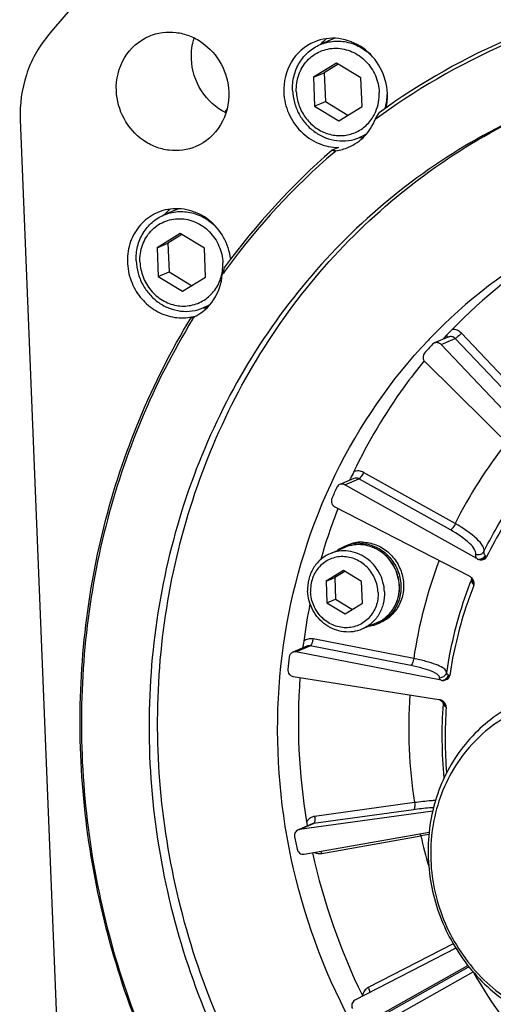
# Model space of a CAD drawing. Header units: millimetres. Extents: x 0 to 420, y 0 to 297.
# Tile 6 of 59: x 146 to 158, y 34 to 59. Entities that reach past the tile are written whole.
import ezdxf

# ---------------------------------------------------------------- set-up
doc = ezdxf.new("R2010")
doc.units = ezdxf.units.MM
doc.header["$LTSCALE"] = 23.1
doc.layers.add('COMPONENTS', color=7, linetype='CONTINUOUS')

msp = doc.modelspace()

# ---------------------------------------------------------------- linework, layer by layer
at = {"layer": 'COMPONENTS', "color": 7, "linetype": 'CONTINUOUS'}
for p, q in [((153.78588, 58.87066), (153.41227, 58.71242)), ((153.82748, 58.24195), (153.24103, 57.88284)), ((153.86975, 58.21641), (153.51342, 57.99821)), ((154.44346, 57.86982), (153.82748, 58.24195)), ((153.24103, 57.88284), (153.51342, 57.99821)), ((153.51342, 57.99821), (153.54295, 57.26697)), ((153.24103, 57.88284), (153.27056, 57.1516)), ((154.473, 57.13857), (154.44346, 57.86982)), ((153.27056, 57.1516), (153.54295, 57.26697)), ((153.54295, 57.26697), (154.11666, 56.92037)), ((153.27056, 57.1516), (153.88655, 56.77946)), ((153.88655, 56.77946), (154.473, 57.13857)), ((145.79466, 56.80967), (147.08981, 24.74155)), ((154.56847, 56.42197), (154.41071, 56.35514)), ((153.8765, 56.10227), (153.71307, 56.03305)), ((149.81535, 54.54729), (149.44144, 54.38892)), ((149.85664, 53.91845), (149.27019, 53.55934)), ((149.89892, 53.89292), (149.54258, 53.67471)), ((150.47263, 53.54632), (149.85664, 53.91845)), ((149.27019, 53.55934), (149.54258, 53.67471)), ((149.27019, 53.55934), (149.29973, 52.8281)), ((149.54258, 53.67471), (149.57211, 52.94347)), ((150.50216, 52.81507), (150.47263, 53.54632)), ((149.29973, 52.8281), (149.57211, 52.94347)), ((149.29973, 52.8281), (149.91571, 52.45596)), ((149.57211, 52.94347), (150.14582, 52.59687)), ((149.91571, 52.45596), (150.50216, 52.81507)), ((150.59644, 52.09796), (150.43987, 52.03165)), ((156.67407, 51.29443), (156.31452, 51.14214)), ((156.4806, 51.10362), (156.84015, 51.25591)), ((158.70883, 49.28427), (156.84015, 51.25591)), ((158.86698, 49.41615), (156.99831, 51.38779)), ((159.17457, 48.26121), (156.4806, 51.10362)), ((156.05085, 50.6875), (156.04696, 50.68276)), ((156.07356, 50.66043), (158.85531, 47.9136)), ((156.84009, 46.5598), (154.51366, 47.85856)), ((154.26695, 47.70477), (153.9074, 47.55248)), ((154.03472, 47.54418), (154.39427, 47.69647)), ((157.3886, 45.67181), (154.03472, 47.54418)), ((154.17234, 47.68972), (154.15813, 47.65868)), ((156.72069, 46.3977), (154.39427, 47.69647)), ((153.78456, 46.98288), (157.19239, 45.23156)), ((154.04286, 45.9873), (154.10932, 46.01545)), ((154.03521, 45.95453), (153.66123, 45.79612)), ((154.00111, 45.36846), (153.56127, 45.09912)), ((154.03493, 45.34803), (153.77918, 45.19142)), ((154.4631, 45.08936), (154.00111, 45.36846)), ((153.56127, 45.09912), (153.77918, 45.19142)), ((153.56127, 45.09912), (153.58342, 44.55069)), ((153.77918, 45.19142), (153.80133, 44.64299)), ((154.48525, 44.54092), (154.4631, 45.08936)), ((155.41781, 44.9863), (155.4177, 44.98879)), ((155.42111, 44.98636), (155.42101, 44.98901)), ((157.25963, 45.16532), (157.25895, 45.16166)), ((157.29452, 45.13406), (157.28734, 45.14596)), ((153.58342, 44.55069), (153.80133, 44.64299)), ((153.58342, 44.55069), (154.04541, 44.27159)), ((153.80133, 44.64299), (154.2295, 44.38432)), ((154.04541, 44.27159), (154.48525, 44.54092)), ((154.84644, 44.03924), (154.47246, 43.88084)), ((154.8753, 44.02193), (154.94176, 44.05008)), ((155.78535, 43.1365), (153.22891, 43.63525)), ((153.07242, 43.44825), (152.71287, 43.29596)), ((152.79508, 43.30426), (153.15463, 43.45655)), ((156.48057, 42.58523), (152.79508, 43.30426)), ((155.71107, 42.95779), (153.15463, 43.45655)), ((156.69009, 43.20826), (156.61746, 42.77753)), ((156.61748, 42.7777), (156.61745, 42.77753)), ((152.72629, 42.6798), (156.42661, 42.09543)), ((156.53051, 41.98545), (156.53049, 41.98524)), ((156.53082, 41.99232), (156.53052, 41.98545)), ((155.80603, 39.48134), (153.26981, 39.13127)), ((156.26797, 39.26612), (152.88303, 38.7989)), ((155.7788, 39.30126), (153.24258, 38.95119)), ((153.20743, 38.94151), (152.88116, 38.80332)), ((152.88303, 38.7989), (153.24258, 38.95119)), ((153.00234, 38.1724), (156.17791, 38.732)), ((153.44877, 38.19157), (155.96714, 38.63536)), ((156.85621, 35.78705), (154.28996, 34.46912)), ((156.7905, 35.89584), (154.63235, 34.78749)), ((154.5857, 33.90191), (157.16193, 35.3496)), ((154.94525, 34.0542), (157.16875, 35.30368)), ((157.16875, 35.30368), (157.18912, 35.31514)), ((155.07593, 33.93672), (157.29944, 35.1862))]:
    msp.add_line(p, q, dxfattribs=at)
for points in [[(156.50916, 42.06333), (156.51491, 42.05476), (156.52096, 42.0429), (156.52616, 42.02833)], [(156.52616, 42.02833), (156.52969, 42.01142), (156.53082, 41.99232)]]:
    msp.add_lwpolyline(points, dxfattribs=at)
for centre, radius, start, end in [((165.37546, 43.32953), 24.49605, 134.411855, 140.457426), ((154.34541, 57.89282), 1.23954, 128.555466, 138.413652), ((165.08711, 42.9411), 17.34193, 112.972694, 125.939888), ((165.03613, 42.90876), 17.25943, 112.769455, 125.744132), ((151.36444, 56.77654), 0.43702, 137.220113, 149.930888), ((153.8489, 57.42784), 1.05745, 329.145838, 337.041423), ((151.9143, 58.65778), 3.43139, 327.395188, 330.761149), ((153.86888, 57.41647), 1.03446, 326.994095, 329.119179), ((165.07236, 42.85525), 17.32402, 125.738008, 126.346705), ((153.97732, 57.37739), 1.11031, 292.974933, 304.003519), ((154.47127, 57.60919), 1.25309, 267.575869, 271.636037), ((165.48694, 42.48067), 17.95247, 130.983061, 143.886221), ((165.35167, 42.52554), 17.75641, 130.747106, 143.746927), ((165.17497, 42.72206), 17.49219, 130.516695, 130.728771), ((153.65581, 57.23031), 1.22029, 277.298076, 292.886046), ((150.37887, 53.56527), 1.24545, 133.799583, 138.351622), ((150.36928, 53.575), 1.2318, 128.498266, 133.790957), ((149.65071, 53.08667), 1.49761, 6.890731, 18.244498), ((165.60515, 42.24855), 13.02411, 118.654398, 136.244769), ((166.07067, 42.48619), 12.94631, 120.959967, 135.955722), ((149.82182, 53.12391), 1.11712, 344.218473, 351.55364), ((147.19737, 54.17554), 3.94712, 340.806418, 343.608788), ((165.6552, 42.27995), 18.14642, 143.688358, 144.265968), ((149.7843, 53.12887), 1.15496, 351.583542, 2.329178), ((150.00643, 53.05399), 1.11043, 292.975543, 304.104893), ((150.50038, 53.28595), 1.25334, 267.518879, 271.620463), ((149.90194, 53.00666), 1.22787, 274.469801, 283.629138), ((165.85715, 42.14182), 18.39113, 148.30318, 148.52826), ((149.98555, 52.24435), 0.49305, 292.990135, 296.980907), ((149.90421, 52.99614), 1.21712, 283.642248, 284.347302), ((149.90584, 52.98994), 1.21071, 284.345277, 287.34607), ((165.74634, 42.10464), 13.22561, 136.217486, 136.462957), ((166.25752, 42.27879), 13.22791, 136.772482, 137.429424), ((165.86266, 42.08985), 13.16888, 136.772807, 138.096474), ((166.681, 41.7355), 10.95981, 141.135558, 153.884554), ((166.58025, 41.62907), 14.0253, 155.343895, 156.613115), ((155.46229, 47.09751), 1.4194, 154.886658, 155.340562), ((167.28331, 41.6973), 14.41069, 158.651884, 164.064768), ((154.4041, 45.13517), 0.92554, 112.972816, 126.850902), ((167.38557, 41.44669), 11.72265, 159.132819, 171.712004), ((157.50962, 45.88869), 0.24836, 240.838975, 251.641122), ((166.95137, 41.26796), 10.44311, 158.251987, 169.292405), ((157.08464, 45.0158), 0.24084, 48.350416, 52.203191), ((157.08316, 45.01414), 0.24306, 43.12544, 48.350995), ((157.11515, 45.19196), 0.14693, 338.198045, 345.942677), ((157.11327, 45.19247), 0.14888, 345.929213, 348.061587), ((157.08337, 45.01433), 0.24278, 40.823753, 43.126264), ((157.08501, 45.01569), 0.24064, 32.775305, 40.834154), ((156.99479, 44.84009), 0.35043, 31.031512, 34.747687), ((167.75768, 41.57996), 14.89969, 168.616506, 172.31028), ((154.51458, 44.87433), 0.92559, 279.057313, 292.936223), ((154.51568, 44.87094), 0.92204, 292.955952, 297.430786), ((167.50339, 41.37808), 14.9857, 173.106555, 174.320952), ((156.4649, 42.80714), 0.15539, 336.515847, 349.014758), ((156.64866, 42.77832), 0.03064, 171.626537, 181.134389), ((156.69936, 42.7795), 0.06895, 234.77599, 249.202189), ((168.28888, 41.53552), 15.43304, 175.848114, 189.476677), ((156.52505, 42.8136), 0.23266, 258.980605, 270.262523), ((168.05045, 41.38449), 12.39144, 176.16976, 188.834806), ((156.38917, 41.86006), 0.23833, 71.687451, 80.961875), ((156.38664, 41.85174), 0.24703, 69.944457, 71.734693), ((156.39392, 41.87178), 0.22571, 65.914623, 69.93772), ((156.39268, 41.869), 0.22875, 60.484464, 65.913432), ((167.51264, 41.18721), 11.01109, 175.843846, 185.633862), ((156.3923, 41.86831), 0.22954, 58.084768, 60.487185), ((156.39218, 41.86812), 0.22976, 54.414109, 58.084125), ((156.39343, 41.8698), 0.22767, 46.290984, 54.425618), ((156.38184, 41.85764), 0.24447, 42.050394, 46.295975), ((156.45796, 41.94545), 0.12852, 34.883235, 43.772234), ((167.36651, 41.13358), 10.78307, 175.907467, 184.762377), ((152.90228, 38.66058), 0.13966, 97.921766, 113.120068), ((153.26182, 38.81289), 0.13963, 97.920368, 112.922567), ((168.19233, 41.39486), 15.67727, 190.193284, 191.3717), ((158.14665, 26.45996), 12.36893, 99.188373, 100.148981), ((168.31492, 41.42787), 12.65961, 192.74339, 196.339891), ((168.76399, 41.61116), 15.91454, 192.339229, 206.183201), ((168.22003, 41.35281), 12.54138, 209.507807, 222.317325), ((153.4372, 34.07533), 1.16467, 25.250065, 26.169765)]:
    msp.add_arc(centre, radius, start, end, dxfattribs=at)
for points, knots in [([(149.06926, 58.9253), (149.28009, 59.01459), (149.64402, 59.06338), (150.0994, 58.9468), (150.52723, 58.71745), (150.94486, 58.24452), (151.08002, 57.75496), (151.08991, 57.5102)], [0, 0, 0, 0, 0.23977353, 0.36310136, 0.48864388, 0.74346372, 1, 1, 1, 1]), ([(146.48529, 58.92497), (146.24831, 58.63799), (145.87908, 57.95707), (145.77924, 57.19142), (145.79466, 56.80967)], [0, 0, 0, 0, 0.4934497, 1, 1, 1, 1]), ([(148.23413, 57.54113), (148.22252, 57.82873), (148.3577, 58.41534), (148.81433, 58.81733), (149.06926, 58.9253)], [0, 0, 0, 0, 0.50971892, 1, 1, 1, 1]), ([(153.25657, 58.77677), (153.02177, 58.67732), (152.60119, 58.30707), (152.47668, 57.76677), (152.48737, 57.50188)], [0, 0, 0, 0, 0.49028108, 1, 1, 1, 1]), ([(152.70906, 57.5468), (152.70406, 57.67046), (152.72844, 57.91815), (152.86855, 58.2595), (153.10036, 58.53865), (153.30429, 58.66668), (153.41227, 58.71241)], [0, 0, 0, 0, 0.25728132, 0.50928251, 0.75620116, 1, 1, 1, 1]), ([(155.1177, 57.47339), (155.10859, 57.69883), (154.98364, 58.14998), (154.52765, 58.66754), (153.89811, 58.9198), (153.45076, 58.85901), (153.25657, 58.77677)], [0, 0, 0, 0, 0.25701831, 0.51231695, 0.75977593, 1, 1, 1, 1]), ([(153.41227, 58.71241), (153.52123, 58.75856), (153.75736, 58.81616), (154.12245, 58.7866), (154.46747, 58.64609), (154.66281, 58.48798), (154.74805, 58.39664)], [0, 0, 0, 0, 0.24372417, 0.49061894, 0.74266524, 1, 1, 1, 1]), ([(152.80488, 57.5221), (152.79913, 57.66462), (152.83979, 57.95091), (153.0233, 58.2605), (153.23072, 58.44409), (153.41012, 58.5456), (153.60686, 58.607), (153.88244, 58.63266), (154.23363, 58.55437), (154.53026, 58.34541), (154.71271, 58.12028), (154.85275, 57.86364), (154.90328, 57.64451), (154.90914, 57.49931)], [0, 0, 0, 0, 0.12660974, 0.24971657, 0.31049906, 0.37091326, 0.43131349, 0.49205644, 0.61503462, 0.74151928, 0.80609061, 0.87100665, 1, 1, 1, 1]), ([(151.01777, 56.97796), (150.76751, 57.10171), (150.32867, 57.50134), (150.15225, 58.06607), (150.14084, 58.34872)], [0, 0, 0, 0, 0.49670789, 1, 1, 1, 1]), ([(150.25478, 56.12603), (150.04395, 56.03673), (149.68002, 55.98795), (149.22464, 56.10453), (148.79681, 56.33387), (148.37918, 56.80681), (148.24402, 57.29636), (148.23413, 57.54113)], [0, 0, 0, 0, 0.23977353, 0.36310136, 0.48864388, 0.74346372, 1, 1, 1, 1]), ([(151.08991, 57.5102), (151.10152, 57.2226), (150.96634, 56.63599), (150.50971, 56.234), (150.25478, 56.12603)], [0, 0, 0, 0, 0.50971892, 1, 1, 1, 1]), ([(152.48737, 57.50188), (152.49477, 57.3188), (152.57958, 56.95229), (152.89181, 56.49), (153.34404, 56.17696), (153.70197, 56.10164), (153.8765, 56.10227)], [0, 0, 0, 0, 0.25433738, 0.50851171, 0.75773447, 1, 1, 1, 1]), ([(152.70906, 57.5468), (152.71324, 57.44331), (152.7459, 57.23607), (152.86342, 56.94502), (153.04283, 56.68844), (153.2738, 56.48163), (153.54299, 56.33684), (153.83476, 56.26305), (154.13153, 56.26504), (154.32157, 56.3174), (154.41071, 56.35515)], [0, 0, 0, 0, 0.12811481, 0.25680957, 0.38507245, 0.51195552, 0.63682046, 0.75948248, 0.88027657, 1, 1, 1, 1]), ([(152.80488, 57.5221), (152.80959, 57.40565), (152.85429, 57.17246), (153.01801, 56.85871), (153.26342, 56.6074), (153.56767, 56.44349), (153.9018, 56.3839), (154.23281, 56.43611), (154.52644, 56.59517), (154.67648, 56.76074), (154.73639, 56.85297)], [0, 0, 0, 0, 0.12930438, 0.25898721, 0.38738054, 0.51325614, 0.63631493, 0.75735008, 0.8779818, 1, 1, 1, 1]), ([(154.82258, 57.01537), (154.85452, 57.09069), (154.90156, 57.25035), (154.91249, 57.41631), (154.90914, 57.49931)], [0, 0, 0, 0, 0.49619236, 1, 1, 1, 1]), ([(155.05756, 57.084), (155.06649, 57.11279), (155.09827, 57.22995), (155.11312, 57.35162), (155.11478, 57.44281)], [0, 0, 0, 0, 0.24840894, 1, 1, 1, 1]), ([(159.01241, 57.11635), (158.12474, 56.74036), (156.41133, 55.81871), (154.13446, 53.98314), (152.21227, 51.7461), (150.19067, 48.30911), (148.82227, 43.34609), (149.21211, 37.13317), (151.54976, 31.31318), (155.56836, 26.54748), (159.99334, 23.89341), (163.83574, 22.79104), (165.80799, 22.58895), (166.78701, 22.57835)], [0, 0, 0, 0, 0.06006727, 0.12040877, 0.18126365, 0.24280537, 0.36775832, 0.49537594, 0.62411538, 0.75196203, 0.87727635, 0.93899429, 1, 1, 1, 1]), ([(167.00491, 22.67065), (166.03091, 22.6812), (164.06888, 22.8813), (160.24514, 23.97271), (155.8373, 26.60089), (151.82049, 31.32451), (149.46208, 37.10116), (149.02846, 43.28055), (150.34338, 48.23263), (152.31736, 51.67687), (154.20304, 53.92744), (156.44415, 55.78505), (158.13564, 56.72722), (159.01319, 57.11472)], [0, 0, 0, 0, 0.06098944, 0.12268692, 0.247953, 0.37575045, 0.50446605, 0.63210461, 0.75711924, 0.81869418, 0.87957731, 0.93993492, 1, 1, 1, 1]), ([(154.13038, 56.10609), (154.28141, 56.17002), (154.56255, 56.3644), (154.74371, 56.65314), (154.80493, 56.8088)], [0, 0, 0, 0, 0.49507373, 1, 1, 1, 1]), ([(149.28595, 54.45337), (149.13841, 54.3909), (148.86319, 54.20233), (148.58975, 53.78029), (148.48548, 53.27827), (148.53679, 52.93526), (148.59036, 52.77274)], [0, 0, 0, 0, 0.24191503, 0.48844315, 0.74160631, 1, 1, 1, 1]), ([(151.07304, 53.55553), (151.01293, 53.73788), (150.82203, 54.08012), (150.36944, 54.44056), (149.82181, 54.58909), (149.45092, 54.52322), (149.28595, 54.45337)], [0, 0, 0, 0, 0.25835055, 0.51230277, 0.75893956, 1, 1, 1, 1]), ([(149.44144, 54.38892), (149.55104, 54.43533), (149.78869, 54.49307), (150.15598, 54.46228), (150.50255, 54.31933), (150.69818, 54.15903), (150.78333, 54.06654)], [0, 0, 0, 0, 0.24367448, 0.49055342, 0.74262543, 1, 1, 1, 1]), ([(148.73822, 53.22331), (148.73323, 53.34696), (148.7576, 53.59466), (148.89772, 53.93601), (149.12952, 54.21516), (149.33345, 54.34318), (149.44144, 54.38892)], [0, 0, 0, 0, 0.25728132, 0.50928251, 0.75620116, 1, 1, 1, 1]), ([(148.83405, 53.19861), (148.82829, 53.34112), (148.86895, 53.62742), (149.05246, 53.93701), (149.25988, 54.12059), (149.43929, 54.22211), (149.63602, 54.28351), (149.91161, 54.30916), (150.2628, 54.23088), (150.55942, 54.02192), (150.74187, 53.79678), (150.88192, 53.54015), (150.93244, 53.32101), (150.9383, 53.17581)], [0, 0, 0, 0, 0.12660974, 0.24971657, 0.31049906, 0.37091326, 0.43131349, 0.49205644, 0.61503462, 0.74151928, 0.80609061, 0.87100665, 1, 1, 1, 1]), ([(148.73822, 53.22331), (148.7424, 53.11981), (148.77507, 52.91258), (148.89259, 52.62152), (149.07199, 52.36495), (149.30297, 52.15813), (149.57216, 52.01334), (149.86392, 51.93955), (150.16069, 51.94154), (150.35073, 51.9939), (150.43987, 52.03165)], [0, 0, 0, 0, 0.12811481, 0.25680957, 0.38507245, 0.51195552, 0.63682046, 0.75948248, 0.88027657, 1, 1, 1, 1]), ([(148.83405, 53.19861), (148.8393, 53.06844), (148.88056, 52.87225), (148.99499, 52.63654), (149.14516, 52.4236), (149.39243, 52.21108), (149.75171, 52.07365), (150.12998, 52.07298), (150.47901, 52.21151), (150.75323, 52.47075), (150.86275, 52.69966), (150.89683, 52.82009)], [0, 0, 0, 0, 0.12936749, 0.19447749, 0.25937175, 0.38710831, 0.51178634, 0.63360038, 0.75415756, 0.87571162, 1, 1, 1, 1]), ([(148.59036, 52.77274), (148.6397, 52.62305), (148.78586, 52.33883), (149.12315, 52.00614), (149.54206, 51.803), (149.84923, 51.77092), (149.99764, 51.78252)], [0, 0, 0, 0, 0.25636177, 0.50986667, 0.75786384, 1, 1, 1, 1]), ([(150.20924, 51.80496), (150.40676, 51.89928), (150.76025, 52.20916), (150.90615, 52.65253), (150.92509, 52.87789)], [0, 0, 0, 0, 0.4918349, 1, 1, 1, 1]), ([(151.02079, 29.54829), (149.90798, 31.18521), (148.13345, 34.78287), (147.05519, 40.6548), (147.63683, 46.52431), (149.13384, 50.14424), (150.12325, 51.77147)], [0, 0, 0, 0, 0.25374036, 0.50659722, 0.75586635, 1, 1, 1, 1]), ([(150.1714, 51.74342), (149.1789, 50.12201), (147.67543, 46.5116), (147.08618, 40.65238), (148.15933, 34.78895), (149.93214, 31.19722), (151.0443, 29.56365)], [0, 0, 0, 0, 0.24410847, 0.49337058, 0.7462396, 1, 1, 1, 1]), ([(156.99831, 51.38779), (156.96813, 51.41964), (156.8954, 51.47129), (156.80737, 51.48818), (156.76482, 51.48665)], [0, 0, 0, 0, 0.50753861, 1, 1, 1, 1]), ([(166.87543, 25.87661), (165.49006, 25.89161), (162.6773, 26.36928), (158.84072, 28.31555), (155.65696, 31.31719), (153.39702, 35.11205), (152.24816, 39.37674), (152.31201, 43.7517), (153.58794, 47.85982), (155.20445, 50.21048), (156.15871, 51.21475)], [0, 0, 0, 0, 0.12147131, 0.24555582, 0.37206607, 0.50001484, 0.62796075, 0.75446336, 0.87853829, 1, 1, 1, 1]), ([(156.61914, 51.33855), (156.62257, 51.33294), (156.63256, 51.31483), (156.64097, 51.29377), (156.63936, 51.27948)], [0, 0, 0, 0, 0.31374539, 1, 1, 1, 1]), ([(156.84015, 51.25591), (156.81926, 51.27795), (156.76495, 51.31085), (156.70095, 51.30584), (156.67407, 51.29443)], [0, 0, 0, 0, 0.50982941, 1, 1, 1, 1]), ([(156.99831, 51.38779), (156.97017, 51.35826), (156.9194, 51.3126), (156.86596, 51.26684), (156.84015, 51.25591)], [0, 0, 0, 0, 0.59276541, 1, 1, 1, 1]), ([(156.4806, 51.10362), (156.45972, 51.12566), (156.40541, 51.15856), (156.34142, 51.15355), (156.31454, 51.14215)], [0, 0, 0, 0, 0.50982901, 1, 1, 1, 1]), ([(156.06146, 50.88506), (156.035, 50.85558), (156.0068, 50.7699), (156.04441, 50.68922), (156.07356, 50.66043)], [0, 0, 0, 0, 0.49152669, 1, 1, 1, 1]), ([(156.04696, 50.68276), (155.87174, 50.46976), (155.19381, 49.59182), (154.6249, 48.63016), (154.26635, 47.87816)], [0, 0, 0, 0, 0.24871868, 1, 1, 1, 1]), ([(154.51366, 47.85856), (154.4762, 47.87947), (154.39255, 47.90596), (154.30535, 47.89337), (154.26635, 47.87816)], [0, 0, 0, 0, 0.50614774, 1, 1, 1, 1]), ([(154.51366, 47.85856), (154.49647, 47.82174), (154.46765, 47.77163), (154.42495, 47.71945), (154.40418, 47.70066), (154.39427, 47.69647)], [0, 0, 0, 0, 0.59933731, 0.84132391, 1, 1, 1, 1]), ([(157.57025, 45.85244), (157.65879, 46.032), (158.03172, 46.73452), (158.49007, 47.39188), (158.87455, 47.84598)], [0, 0, 0, 0, 0.25176144, 1, 1, 1, 1]), ([(158.9026, 47.64983), (158.77865, 47.50307), (158.29853, 46.89791), (157.89311, 46.23382), (157.63592, 45.71378)], [0, 0, 0, 0, 0.24875575, 1, 1, 1, 1]), ([(153.7072, 47.19624), (153.69114, 47.15912), (153.68938, 47.06915), (153.74839, 47.00147), (153.78456, 46.98288)], [0, 0, 0, 0, 0.49859635, 1, 1, 1, 1]), ([(156.84009, 46.5598), (156.82289, 46.52298), (156.79407, 46.47287), (156.75138, 46.42069), (156.7306, 46.4019), (156.72069, 46.3977)], [0, 0, 0, 0, 0.59933731, 0.84132391, 1, 1, 1, 1]), ([(157.57025, 45.85244), (157.58052, 45.89854), (157.53197, 46.02526), (157.29626, 46.27894), (157.03778, 46.44882), (156.84009, 46.5598)], [0, 0, 0, 0, 0.13512804, 0.35140435, 1, 1, 1, 1]), ([(157.36077, 45.78116), (157.36969, 45.8214), (157.32698, 45.93202), (157.12021, 46.15308), (156.89382, 46.30104), (156.72069, 46.3977)], [0, 0, 0, 0, 0.13488958, 0.35107819, 1, 1, 1, 1]), ([(155.42101, 44.98901), (155.41762, 45.07296), (155.39111, 45.24103), (155.2957, 45.47704), (155.14997, 45.68506), (154.96221, 45.85278), (154.74314, 45.97024), (154.50537, 46.03003), (154.26322, 46.02818), (154.10804, 45.98538), (154.03521, 45.95453)], [0, 0, 0, 0, 0.1277907, 0.25611157, 0.38403419, 0.51070965, 0.6355705, 0.75846479, 0.87970219, 1, 1, 1, 1]), ([(155.4177, 44.98879), (155.41412, 45.07278), (155.38725, 45.2409), (155.29146, 45.47691), (155.14555, 45.68488), (154.95792, 45.85246), (154.73937, 45.96972), (154.50257, 46.0294), (154.26175, 46.02767), (154.10755, 45.98516), (154.03522, 45.95453)], [0, 0, 0, 0, 0.1281263, 0.2568286, 0.38508694, 0.51196322, 0.63682171, 0.75947987, 0.88027416, 1, 1, 1, 1]), ([(154.41643, 46.0606), (154.35247, 46.0613), (154.22441, 46.04975), (154.10143, 46.01211), (154.04287, 45.98731)], [0, 0, 0, 0, 0.50141323, 1, 1, 1, 1]), ([(154.48289, 46.08875), (154.41893, 46.08945), (154.29087, 46.0779), (154.1679, 46.04026), (154.10933, 46.01546)], [0, 0, 0, 0, 0.50141323, 1, 1, 1, 1]), ([(154.41643, 46.0606), (154.47269, 46.05999), (154.58598, 46.04868), (154.7512, 46.00247), (154.90819, 45.92824), (155.10102, 45.79461), (155.29969, 45.5694), (155.44352, 45.23918), (155.47959, 44.88283), (155.41481, 44.59359), (155.30986, 44.38895), (155.20749, 44.25315), (155.08404, 44.13849), (154.98968, 44.07813), (154.94044, 44.05257)], [0, 0, 0, 0, 0.06089404, 0.12248098, 0.18482793, 0.24791602, 0.37544949, 0.50400175, 0.63166112, 0.75687158, 0.81856021, 0.87954164, 0.9399531, 1, 1, 1, 1]), ([(154.48289, 46.08875), (154.54068, 46.08813), (154.65708, 46.07622), (154.82654, 46.02754), (154.98706, 45.94941), (155.18316, 45.80898), (155.38245, 45.57303), (155.52031, 45.2298), (155.53936, 44.92187), (155.49449, 44.68544), (155.43229, 44.51865), (155.34316, 44.36702), (155.2297, 44.23501), (155.09529, 44.12666), (154.99415, 44.07227), (154.94175, 44.05007)], [0, 0, 0, 0, 0.06094935, 0.1226138, 0.18506037, 0.24826321, 0.37599499, 0.50461865, 0.63212134, 0.69515278, 0.75741367, 0.81889989, 0.8796999, 0.93998706, 1, 1, 1, 1]), ([(153.66123, 45.79612), (153.57349, 45.75896), (153.4078, 45.65494), (153.21945, 45.42813), (153.10561, 45.15078), (153.08581, 44.94953), (153.08986, 44.84906)], [0, 0, 0, 0, 0.24379922, 0.49071754, 0.74272347, 1, 1, 1, 1]), ([(154.87999, 44.81074), (154.87522, 44.92897), (154.82081, 45.16568), (154.62073, 45.46518), (154.32982, 45.66972), (153.98958, 45.74614), (153.65208, 45.67945), (153.37248, 45.47874), (153.19514, 45.17858), (153.16184, 44.94535), (153.16653, 44.8293)], [0, 0, 0, 0, 0.12923549, 0.25842136, 0.3851442, 0.508354, 0.62905648, 0.74981347, 0.87315265, 1, 1, 1, 1]), ([(155.04382, 44.8279), (155.04042, 44.91199), (155.01388, 45.08037), (154.9184, 45.31685), (154.77263, 45.52531), (154.58496, 45.69336), (154.36625, 45.811), (154.12918, 45.87095), (153.88806, 45.86933), (153.73365, 45.82679), (153.66123, 45.79612)], [0, 0, 0, 0, 0.12811298, 0.25681049, 0.38507228, 0.51195559, 0.63682042, 0.75948245, 0.88027652, 1, 1, 1, 1]), ([(157.3886, 45.67181), (157.38273, 45.68173), (157.36509, 45.71499), (157.35501, 45.75528), (157.36077, 45.78116)], [0, 0, 0, 0, 0.3028826, 1, 1, 1, 1]), ([(157.57024, 45.85244), (157.55293, 45.81729), (157.48552, 45.75908), (157.39755, 45.76478), (157.36077, 45.78116)], [0, 0, 0, 0, 0.49314021, 1, 1, 1, 1]), ([(157.59997, 45.75161), (157.58506, 45.72095), (157.53539, 45.66842), (157.46515, 45.65068), (157.43139, 45.65298)], [0, 0, 0, 0, 0.50189451, 1, 1, 1, 1]), ([(157.52148, 45.64336), (157.55545, 45.64743), (157.60313, 45.66529), (157.6307, 45.70322), (157.63592, 45.71378)], [0, 0, 0, 0, 0.7438056, 1, 1, 1, 1]), ([(157.59996, 45.75162), (157.59398, 45.76077), (157.57624, 45.79095), (157.56495, 45.82849), (157.57025, 45.85244)], [0, 0, 0, 0, 0.30841859, 1, 1, 1, 1]), ([(154.84644, 44.03924), (154.93455, 44.07656), (155.10087, 44.18082), (155.29006, 44.40783), (155.40461, 44.685), (155.42492, 44.88606), (155.42111, 44.98636)], [0, 0, 0, 0, 0.24450932, 0.49176178, 0.74352428, 1, 1, 1, 1]), ([(155.41781, 44.9863), (155.42186, 44.88584), (155.40206, 44.68459), (155.28822, 44.40724), (155.09987, 44.18042), (154.93418, 44.07641), (154.84644, 44.03925)], [0, 0, 0, 0, 0.25727482, 0.50928231, 0.75620095, 1, 1, 1, 1]), ([(157.31415, 44.9918), (157.24142, 44.80942), (156.97048, 44.06725), (156.78694, 43.29342), (156.69941, 42.70637)], [0, 0, 0, 0, 0.24857586, 1, 1, 1, 1]), ([(157.25122, 45.1089), (157.2521, 45.10351), (157.25833, 45.07875), (157.27134, 45.05623), (157.28273, 45.03982)], [0, 0, 0, 0, 0.21457652, 1, 1, 1, 1]), ([(157.29507, 45.02074), (157.29925, 45.03008), (157.31173, 45.0665), (157.30776, 45.10908), (157.29452, 45.13405)], [0, 0, 0, 0, 0.2657818, 1, 1, 1, 1]), ([(154.47245, 43.88084), (154.40003, 43.85017), (154.24562, 43.80763), (154.0045, 43.80601), (153.76744, 43.86597), (153.54872, 43.98361), (153.36106, 44.15165), (153.21528, 44.36011), (153.1198, 44.5966), (153.09326, 44.76497), (153.08986, 44.84906)], [0, 0, 0, 0, 0.11972348, 0.24051755, 0.36317958, 0.48804441, 0.61492772, 0.74318951, 0.87188702, 1, 1, 1, 1]), ([(154.87999, 44.81074), (154.88468, 44.6947), (154.85138, 44.46147), (154.67404, 44.1613), (154.39443, 43.96059), (154.05694, 43.89391), (153.7167, 43.97033), (153.42579, 44.17487), (153.22571, 44.47436), (153.1713, 44.71107), (153.16653, 44.8293)], [0, 0, 0, 0, 0.12684735, 0.25018653, 0.37094352, 0.491646, 0.6148558, 0.74157864, 0.87076451, 1, 1, 1, 1]), ([(155.04382, 44.8279), (155.04788, 44.72743), (155.02807, 44.52618), (154.91423, 44.24883), (154.72588, 44.02202), (154.56019, 43.918), (154.47245, 43.88084)], [0, 0, 0, 0, 0.25727653, 0.50928246, 0.75620078, 1, 1, 1, 1]), ([(153.22891, 43.63525), (153.18763, 43.64331), (153.10067, 43.64145), (153.02363, 43.60081), (152.99198, 43.57367)], [0, 0, 0, 0, 0.50214748, 1, 1, 1, 1]), ([(153.22891, 43.63525), (153.22384, 43.59538), (153.21061, 43.53988), (153.18174, 43.48127), (153.16397, 43.46051), (153.15463, 43.45655)], [0, 0, 0, 0, 0.60980093, 0.84600999, 1, 1, 1, 1]), ([(152.71293, 43.29598), (152.68985, 43.2862), (152.6478, 43.25255), (152.62913, 43.20241), (152.62602, 43.17672)], [0, 0, 0, 0, 0.49198516, 1, 1, 1, 1]), ([(155.78535, 43.1365), (155.78028, 43.09662), (155.76705, 43.04113), (155.73818, 42.98252), (155.72042, 42.96175), (155.71107, 42.95779)], [0, 0, 0, 0, 0.60980093, 0.84600999, 1, 1, 1, 1]), ([(156.61282, 42.82035), (156.59603, 42.85526), (156.50545, 42.91916), (156.33186, 42.99547), (156.08073, 43.07259), (155.89014, 43.11578), (155.78535, 43.1365)], [0, 0, 0, 0, 0.12935391, 0.34649403, 0.64332817, 1, 1, 1, 1]), ([(152.59124, 42.86101), (152.58719, 42.82028), (152.61051, 42.73406), (152.68684, 42.68603), (152.72629, 42.6798)], [0, 0, 0, 0, 0.50613093, 1, 1, 1, 1]), ([(156.44054, 42.65215), (156.44585, 42.67995), (156.40203, 42.72919), (156.33311, 42.77045), (156.20514, 42.83049), (155.9965, 42.89577), (155.81329, 42.93784), (155.71107, 42.95779)], [0, 0, 0, 0, 0.1041679, 0.19351227, 0.3099519, 0.61673592, 1, 1, 1, 1]), ([(156.60742, 42.74522), (156.59412, 42.7146), (156.54533, 42.66067), (156.47403, 42.6478), (156.44054, 42.65215)], [0, 0, 0, 0, 0.49709324, 1, 1, 1, 1]), ([(156.6596, 42.72318), (156.65473, 42.68921), (156.62311, 42.62345), (156.55936, 42.58734), (156.52611, 42.58094)], [0, 0, 0, 0, 0.50335748, 1, 1, 1, 1]), ([(156.6596, 42.72318), (156.65337, 42.72757), (156.63547, 42.7414), (156.61833, 42.76214), (156.61803, 42.77772)], [0, 0, 0, 0, 0.32852142, 1, 1, 1, 1]), ([(156.48057, 42.58523), (156.47365, 42.59064), (156.45395, 42.60729), (156.43719, 42.63467), (156.44054, 42.65215)], [0, 0, 0, 0, 0.33063249, 1, 1, 1, 1]), ([(156.61315, 42.60097), (156.64411, 42.61618), (156.68324, 42.64934), (156.69764, 42.69445), (156.69941, 42.70637)], [0, 0, 0, 0, 0.74109654, 1, 1, 1, 1]), ([(158.57277, 42.07366), (158.14156, 41.89103), (157.33378, 41.35385), (156.4886, 40.16079), (156.09299, 38.72302), (156.18749, 37.21039), (156.75614, 35.79417), (157.73537, 34.63419), (159.01463, 33.8645), (159.9872, 33.67348), (160.46462, 33.66831)], [0, 0, 0, 0, 0.1200746, 0.24216498, 0.36730332, 0.49511042, 0.62404119, 0.75207795, 0.87757824, 1, 1, 1, 1]), ([(160.01137, 42.1469), (159.75385, 42.14969), (159.23799, 42.10208), (158.498, 41.87083), (157.82271, 41.48899), (157.23894, 40.97173), (156.76914, 40.33918), (156.31626, 39.37253), (156.11817, 38.00312), (156.49394, 36.37994), (157.41733, 34.99374), (158.54978, 34.20003), (159.56299, 33.86843), (160.08803, 33.80779), (160.34828, 33.80497)], [0, 0, 0, 0, 0.0606999, 0.1210569, 0.18142836, 0.24216789, 0.30356792, 0.36581307, 0.49233333, 0.62123551, 0.75008689, 0.87648208, 0.9386586, 1, 1, 1, 1]), ([(156.5305, 41.98524), (156.5303, 41.9825), (156.53136, 41.96946), (156.53988, 41.95836), (156.54703, 41.9512)], [0, 0, 0, 0, 0.21370739, 1, 1, 1, 1]), ([(155.80603, 39.48134), (155.81275, 39.44264), (155.81568, 39.38748), (155.80226, 39.32638), (155.7874, 39.3049), (155.7788, 39.30126)], [0, 0, 0, 0, 0.6234581, 0.85181137, 1, 1, 1, 1]), ([(156.34088, 39.53679), (156.30289, 39.53462), (156.12408, 39.52155), (155.94597, 39.50029), (155.80603, 39.48134)], [0, 0, 0, 0, 0.21226631, 1, 1, 1, 1]), ([(156.28967, 39.35346), (156.25467, 39.35188), (156.0838, 39.34057), (155.91369, 39.31988), (155.7788, 39.30126)], [0, 0, 0, 0, 0.20467235, 1, 1, 1, 1]), ([(153.26981, 39.13127), (153.22852, 39.12557), (153.14697, 39.09472), (153.08789, 39.03082), (153.06645, 38.99453)], [0, 0, 0, 0, 0.49717451, 1, 1, 1, 1]), ([(153.26981, 39.13127), (153.27652, 39.09257), (153.27945, 39.03741), (153.26604, 38.97631), (153.25117, 38.95483), (153.24258, 38.95119)], [0, 0, 0, 0, 0.6234581, 0.85181137, 1, 1, 1, 1]), ([(152.84744, 38.78902), (152.81747, 38.77622), (152.76473, 38.72559), (152.75648, 38.65399), (152.76251, 38.62046)], [0, 0, 0, 0, 0.48888028, 1, 1, 1, 1]), ([(152.82283, 38.30372), (152.83089, 38.26363), (152.87663, 38.18792), (152.9639, 38.16563), (153.00234, 38.1724)], [0, 0, 0, 0, 0.51159837, 1, 1, 1, 1]), ([(157.20307, 35.29815), (157.19989, 35.29987), (157.18941, 35.30486), (157.17626, 35.30686), (157.16875, 35.30368)], [0, 0, 0, 0, 0.30704877, 1, 1, 1, 1]), ([(154.63235, 34.78749), (154.59506, 34.76834), (154.52771, 34.71125), (154.49183, 34.63099), (154.48248, 34.58898)], [0, 0, 0, 0, 0.49345496, 1, 1, 1, 1]), ([(154.63235, 34.78749), (154.63787, 34.77648), (154.65536, 34.73705), (154.66825, 34.69404), (154.66786, 34.66304)], [0, 0, 0, 0, 0.28424202, 1, 1, 1, 1]), ([(154.28996, 34.46912), (154.25556, 34.45145), (154.19993, 34.38089), (154.21132, 34.29353), (154.22977, 34.25724)], [0, 0, 0, 0, 0.48720659, 1, 1, 1, 1])]:
    msp.add_open_spline(points, degree=3, knots=knots, dxfattribs=at)
for points in [[(150.14084, 58.34872), (150.13361, 58.52761), (150.15738, 58.71062), (150.2121, 58.88108)], [(155.08463, 57.10288), (155.11175, 57.22387), (155.1227, 57.34949), (155.1177, 57.47339)], [(153.71307, 56.03305), (153.74487, 56.02472), (153.77795, 56.02046), (153.81083, 56.01992)], [(150.12325, 51.77147), (150.14195, 51.77647), (150.1603, 51.78292), (150.17812, 51.79046)], [(156.76482, 51.48665), (156.71664, 51.43692), (156.66657, 51.38901), (156.61914, 51.33855)], [(156.31454, 51.14215), (156.29684, 51.13464), (156.28042, 51.12313), (156.26725, 51.10912)], [(154.26635, 47.87816), (154.23775, 47.81818), (154.20527, 47.76009), (154.17707, 47.69992)], [(154.39427, 47.69647), (154.35713, 47.7172), (154.30611, 47.72137), (154.26695, 47.70477)], [(153.90753, 47.55254), (153.87575, 47.5391), (153.84806, 47.51138), (153.83367, 47.48002)], [(154.03472, 47.54418), (153.99762, 47.56489), (153.94667, 47.56908), (153.90753, 47.55254)], [(154.17234, 47.68972), (154.17872, 47.68434), (154.18487, 47.67861), (154.19035, 47.67232)], [(157.61341, 45.73501), (157.59586, 45.69547), (157.56106, 45.66089), (157.52151, 45.64336)], [(157.61341, 45.73501), (157.60837, 45.74004), (157.60386, 45.74565), (157.59996, 45.75162)], [(157.63592, 45.71378), (157.62815, 45.72056), (157.62071, 45.72772), (157.61341, 45.73501)], [(157.43139, 45.65298), (157.46006, 45.64347), (157.4915, 45.63976), (157.52148, 45.64336)], [(157.23224, 45.20611), (157.21978, 45.21577), (157.20641, 45.22436), (157.19239, 45.23156)], [(157.25007, 45.12369), (157.25, 45.11875), (157.25043, 45.11378), (157.25122, 45.1089)], [(157.25157, 45.1374), (157.2506, 45.1329), (157.25012, 45.12829), (157.25007, 45.12369)], [(157.25041, 45.1907), (157.25242, 45.18159), (157.25368, 45.17227), (157.25388, 45.16294)], [(157.25388, 45.16294), (157.25407, 45.15439), (157.25336, 45.14576), (157.25157, 45.1374)], [(157.29195, 45.11947), (157.28928, 45.13468), (157.28376, 45.14967), (157.27581, 45.16291)], [(157.28273, 45.03982), (157.29279, 45.06458), (157.29658, 45.09315), (157.29195, 45.11947)], [(157.31415, 44.9918), (157.33188, 45.03626), (157.31799, 45.09234), (157.29452, 45.13406)], [(157.29507, 45.02074), (157.30104, 45.01084), (157.30753, 45.00127), (157.31415, 44.9918)], [(152.99198, 43.57367), (152.98422, 43.51622), (152.97222, 43.45942), (152.96348, 43.40211)], [(152.79508, 43.30426), (152.76807, 43.30953), (152.73827, 43.30671), (152.71293, 43.29598)], [(153.15463, 43.45655), (153.1276, 43.46182), (153.09778, 43.45899), (153.07242, 43.44824)], [(156.61879, 42.80185), (156.61777, 42.80825), (156.61562, 42.81451), (156.61282, 42.82035)], [(156.67488, 42.71504), (156.67, 42.67209), (156.64661, 42.62839), (156.61318, 42.60098)], [(156.61893, 42.78619), (156.61969, 42.79136), (156.61961, 42.7967), (156.61879, 42.80185)], [(156.69941, 42.70637), (156.69114, 42.70897), (156.68299, 42.71197), (156.67488, 42.71504)], [(156.52611, 42.58094), (156.55588, 42.58108), (156.58643, 42.58785), (156.61315, 42.60097)], [(156.44119, 42.09266), (156.45089, 42.08729), (156.46044, 42.08161), (156.46969, 42.07549)], [(156.46969, 42.07549), (156.47815, 42.0699), (156.48639, 42.06394), (156.49417, 42.05744)], [(156.49417, 42.05744), (156.50073, 42.05196), (156.507, 42.04608), (156.51261, 42.03963)], [(156.51261, 42.03963), (156.51729, 42.03427), (156.52155, 42.02845), (156.5249, 42.02217)], [(156.56818, 41.98186), (156.56035, 42.0131), (156.54077, 42.04334), (156.51482, 42.06242)], [(156.5249, 42.02217), (156.52723, 42.0178), (156.52913, 42.01316), (156.53033, 42.00835)], [(156.61093, 41.90314), (156.61397, 41.94551), (156.59181, 41.98982), (156.56337, 42.02138)], [(156.58734, 41.92039), (156.59093, 41.95401), (156.58273, 41.99123), (156.56338, 42.01895)], [(156.57236, 41.93128), (156.57366, 41.94815), (156.57229, 41.96545), (156.56818, 41.98186)], [(156.54703, 41.9512), (156.55462, 41.94361), (156.56336, 41.93714), (156.57236, 41.93128)], [(156.57236, 41.93128), (156.57754, 41.92791), (156.58253, 41.92425), (156.58734, 41.92039)], [(156.58734, 41.92039), (156.59495, 41.9143), (156.60292, 41.90868), (156.61093, 41.90314)], [(153.06645, 38.99453), (153.07232, 38.95912), (153.07642, 38.92344), (153.08058, 38.88779)], [(155.96714, 38.63536), (155.96315, 38.65459), (155.9579, 38.67364), (155.95108, 38.69207)], [(153.26756, 38.21885), (153.32226, 38.19166), (153.38861, 38.18097), (153.44877, 38.19157)], [(153.44877, 38.19157), (153.44478, 38.21081), (153.43952, 38.22985), (153.43271, 38.24828)]]:
    msp.add_open_spline(points, degree=3, dxfattribs=at)

doc.saveas('drawing.dxf')
